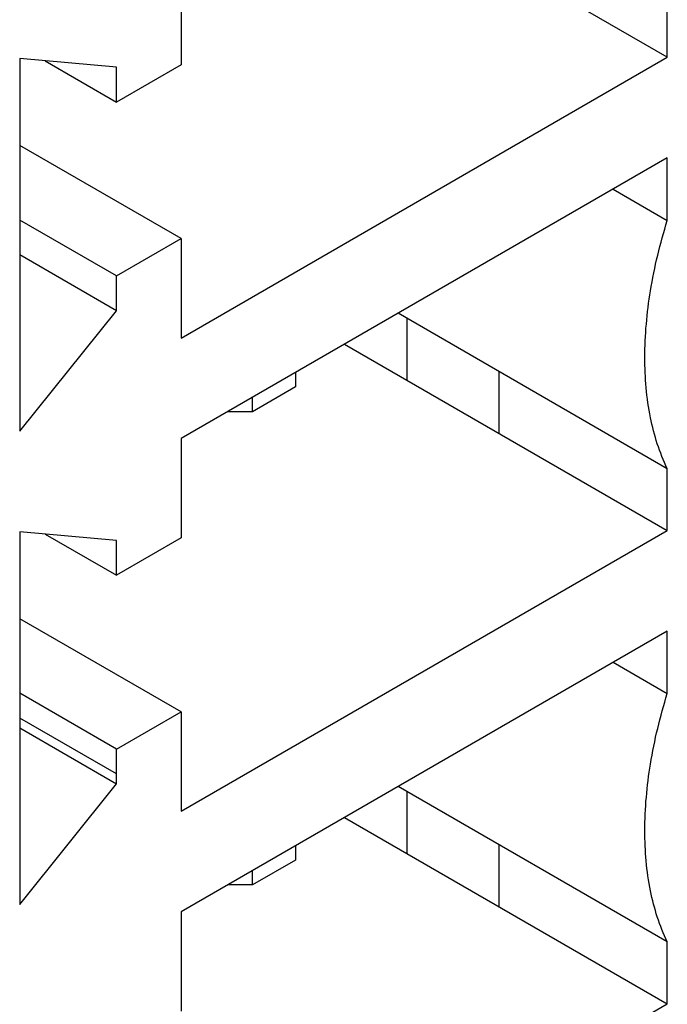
# Model space of a CAD drawing. Header units: inches. Extents: x 0 to 34, y 0 to 22.
# Tile 57 of 129: x 4.125 to 4.293, y 17.361 to 17.616. Entities that reach past the tile are written whole.
import ezdxf

# ---------------------------------------------------------------- set-up
doc = ezdxf.new("R2010")
doc.units = ezdxf.units.IN
doc.header["$LTSCALE"] = 1.87
doc.header["$MEASUREMENT"] = 0
doc.layers.get('0').update_dxf_attribs({"linetype": 'CONTINUOUS'})

msp = doc.modelspace()

# ---------------------------------------------------------------- linework, layer by layer
at = {"color": 6, "linetype": 'CONTINUOUS'}
for p, q in [((4.292955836, 17.6060817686), (4.2094473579, 17.6542985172)), ((4.1671242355, 17.6298616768), (4.1671242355, 17.6041460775)), ((4.292955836, 17.6060817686), (4.292955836, 17.6220575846)), ((4.1504209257, 17.6035022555), (4.1253659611, 17.6057509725)), ((4.1253659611, 17.6057509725), (4.1253659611, 17.5093174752)), ((4.1671242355, 17.5334281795), (4.292955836, 17.6060817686)), ((4.1671242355, 17.6041460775), (4.1504209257, 17.5945017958)), ((4.1671242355, 17.5591437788), (4.1253659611, 17.5832544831)), ((4.292955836, 17.5800447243), (4.1671242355, 17.5073911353)), ((4.1504209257, 17.5494994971), (4.1253659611, 17.5639659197)), ((4.1504209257, 17.5494994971), (4.1671242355, 17.5591437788)), ((4.1671242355, 17.5591437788), (4.1671242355, 17.5334281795)), ((4.1504209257, 17.5404990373), (4.1253659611, 17.5549654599)), ((4.1504209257, 17.5404990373), (4.1504209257, 17.5494994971)), ((4.1253659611, 17.5093174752), (4.1504209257, 17.5404990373)), ((4.2255927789, 17.5384928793), (4.2255927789, 17.522505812)), ((4.19670485, 17.5244706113), (4.19670485, 17.520771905)), ((4.2493572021, 17.5247676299), (4.2493572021, 17.5087845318)), ((4.19670485, 17.520771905), (4.1855693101, 17.5143423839)), ((4.1855693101, 17.5143423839), (4.1855693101, 17.5180410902)), ((4.1855693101, 17.5143423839), (4.1791636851, 17.5143425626)), ((4.1671242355, 17.5073911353), (4.1671242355, 17.481675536)), ((4.1504209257, 17.481031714), (4.1253659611, 17.4832804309)), ((4.1253659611, 17.4832804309), (4.1253659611, 17.3868469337)), ((4.1671242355, 17.410957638), (4.292955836, 17.4836112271)), ((4.1671242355, 17.481675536), (4.1504209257, 17.4720312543)), ((4.1671242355, 17.4366732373), (4.1253659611, 17.4607839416)), ((4.292955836, 17.4575741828), (4.1671242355, 17.3849205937)), ((4.292955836, 17.4414054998), (4.292955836, 17.4575741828)), ((4.2789542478, 17.4494898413), (4.292955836, 17.4414054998)), ((4.1504209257, 17.4270289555), (4.1671242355, 17.4366732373)), ((4.1671242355, 17.4366732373), (4.1671242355, 17.410957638)), ((4.1504209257, 17.4206019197), (4.1253659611, 17.4350683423)), ((4.1253659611, 17.3868469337), (4.1504209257, 17.4180284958)), ((4.2255927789, 17.4160223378), (4.2255927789, 17.4000352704)), ((4.19670485, 17.4020000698), (4.19670485, 17.3983013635)), ((4.2493572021, 17.4022970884), (4.2493572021, 17.3863139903)), ((4.19670485, 17.3983013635), (4.1855693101, 17.3918718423)), ((4.1855693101, 17.3918718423), (4.1855693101, 17.3955705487)), ((4.1855693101, 17.3918718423), (4.1791636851, 17.3918720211)), ((4.1671242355, 17.3849205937), (4.1671242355, 17.3592049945)), ((4.1671242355, 17.2884870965), (4.292955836, 17.3611406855))]:
    msp.add_line(p, q, dxfattribs=at)
at = {"color": 7, "linetype": 'CONTINUOUS'}
for p, q in [((4.1319635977, 17.6051588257), (4.1504209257, 17.5945017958)), ((4.1504209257, 17.5945017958), (4.1504209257, 17.6035022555)), ((4.292955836, 17.5638760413), (4.292955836, 17.5800447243)), ((4.2789542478, 17.5719603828), (4.292955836, 17.5638760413)), ((4.292955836, 17.4995870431), (4.2232920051, 17.5398217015)), ((4.2094473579, 17.5318279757), (4.292955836, 17.4836112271)), ((4.292955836, 17.4836112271), (4.292955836, 17.4995870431)), ((4.1319635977, 17.4826882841), (4.1504209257, 17.4720312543)), ((4.1504209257, 17.4720312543), (4.1504209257, 17.481031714)), ((4.1504209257, 17.4270289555), (4.1253659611, 17.4414953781)), ((4.1253659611, 17.4324949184), (4.1504209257, 17.4180284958)), ((4.1504209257, 17.4180284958), (4.1504209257, 17.4270289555)), ((4.292955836, 17.3771165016), (4.2232920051, 17.41735116)), ((4.2094473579, 17.4093574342), (4.292955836, 17.3611406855)), ((4.292955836, 17.3611406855), (4.292955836, 17.3771165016))]:
    msp.add_line(p, q, dxfattribs=at)
at = {"color": 6, "linetype": 'CONTINUOUS'}
for points, knots in [([(4.2871455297, 17.5283767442), (4.2871455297, 17.5341529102), (4.288256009, 17.5461867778), (4.2911044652, 17.557908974), (4.292955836, 17.5638760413)], [0, 0, 0, 0, 0.4803926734, 1, 1, 1, 1]), ([(4.292955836, 17.4995870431), (4.2909370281, 17.5037625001), (4.2879606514, 17.5132812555), (4.2871455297, 17.5231634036), (4.2871455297, 17.5283767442)], [0, 0, 0, 0, 0.4707929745, 1, 1, 1, 1]), ([(4.2871455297, 17.4059062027), (4.2871455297, 17.4116823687), (4.288256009, 17.4237162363), (4.2911044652, 17.4354384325), (4.292955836, 17.4414054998)], [0, 0, 0, 0, 0.4803926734, 1, 1, 1, 1]), ([(4.292955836, 17.3771165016), (4.2909370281, 17.3812919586), (4.2879606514, 17.3908107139), (4.2871455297, 17.4006928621), (4.2871455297, 17.4059062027)], [0, 0, 0, 0, 0.4707929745, 1, 1, 1, 1])]:
    msp.add_open_spline(points, degree=3, knots=knots, dxfattribs=at)

doc.saveas('drawing.dxf')
